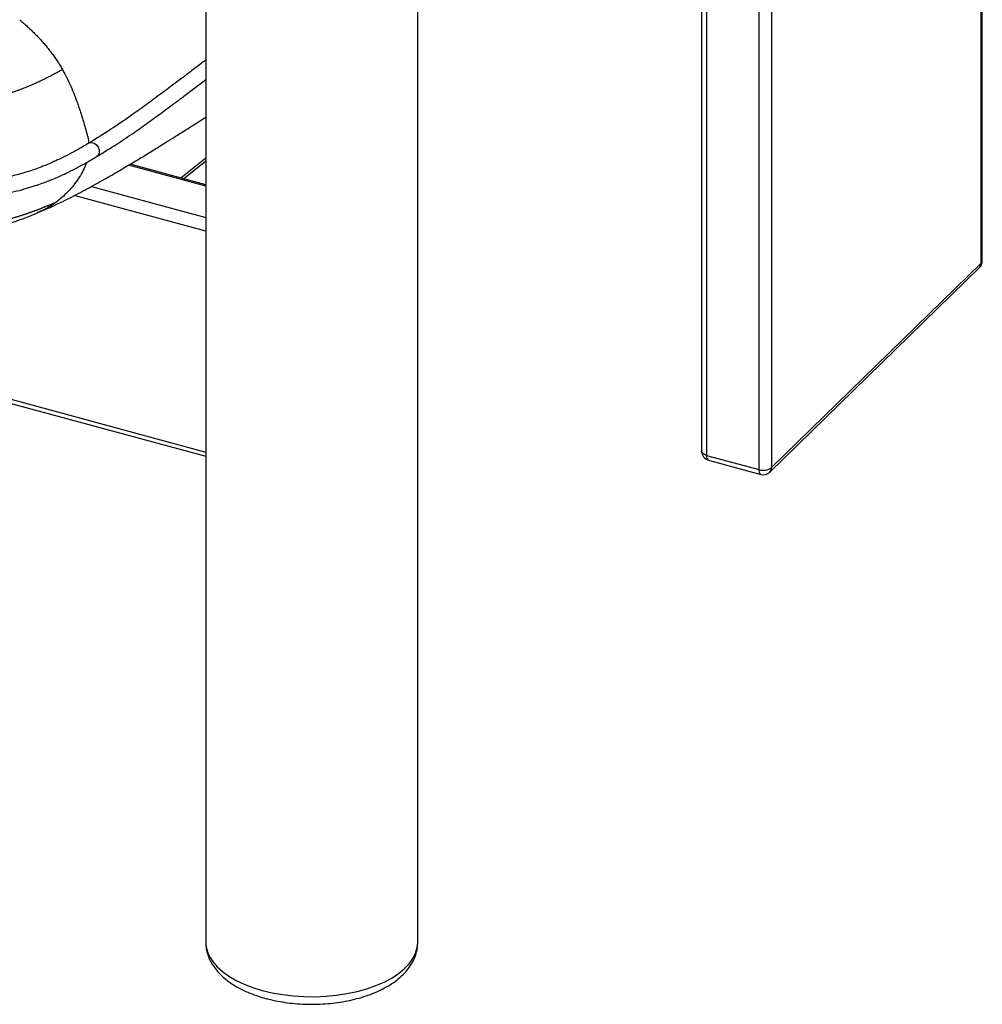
# Paper-space layout '_Trimetric' of a CAD drawing. Header units: millimetres. Extents: x -826 to 1033, y -202 to 1013.
# Tile 11 of 19: x 591 to 900, y -202 to 114. Entities that reach past the tile are written whole.
import ezdxf

# ---------------------------------------------------------------- set-up
doc = ezdxf.new("R2010")
doc.units = ezdxf.units.MM

psp = doc.layouts.new('_Trimetric')

# ---------------------------------------------------------------- linework, layer by layer
at = {"color": 7, "linetype": 'Continuous', "lineweight": 25}
for p, q in [((-662.41, 332.18), (650.54, -24.65)), ((-661.36, 330.54), (650.54, -26.01)), ((899.19, 35.97), (899.19, 264.56)), ((899.54, 36.69), (899.54, 264.9)), ((831.99, 198.97), (831.99, -29.62)), ((827.94, -30.27), (827.94, 195.01)), ((809.53, 177.06), (809.53, -24.34)), ((811.13, 178.62), (811.13, -25.7)), ((650.54, 149.16), (650.54, -181.76)), ((718.54, -181.76), (718.54, 133.49)), ((642.52, 63.24), (650.54, 69.67)), ((650.54, 60.62), (625.8, 67.34)), ((650.54, 61.06), (626.3, 67.64)), ((643.45, 62.98), (650.54, 68.68)), ((613.89, 60.51), (650.54, 50.55)), ((650.54, 46.13), (608.39, 57.59)), ((596.97, 52.28), (596.64, 52.12)), ((831.99, -29.62), (899.19, 35.97)), ((831.43, -31.05), (898.64, 34.54)), ((811.13, -25.7), (827.94, -30.27)), ((811.75, -27.23), (828.55, -31.8))]:
    psp.add_line(p, q, dxfattribs=at)
at = {"color": 7, "linetype": 'Continuous', "lineweight": 25, "flags": 128}
for points in [[(613.09, 74.41), (613.17, 74.46), (613.91, 74.62), (614.72, 74.43), (615.48, 73.91), (616.07, 73.14), (616.4, 72.23), (616.42, 71.33), (616.13, 70.57), (615.66, 70.12)], [(811.13, -25.7), (810.64, -25.54), (810.22, -25.32), (809.89, -25.07), (809.67, -24.79), (809.55, -24.5), (809.53, -24.34)], [(650.54, -181.76), (650.59, -182.72), (650.96, -184.52), (651.69, -186.28), (652.77, -188), (654.18, -189.64), (655.92, -191.21), (657.96, -192.68), (660.28, -194.03), (662.86, -195.25), (665.66, -196.32), (668.67, -197.24)], [(668.67, -197.24), (671.85, -198), (675.16, -198.59), (678.57, -199), (682.04, -199.22), (685.54, -199.26), (689.03, -199.12), (692.47, -198.79), (695.83, -198.28), (699.07, -197.59), (702.15, -196.74), (705.05, -195.72), (707.73, -194.56), (710.16, -193.27), (712.32, -191.85), (714.19, -190.33), (715.74, -188.71), (716.97, -187.02), (717.85, -185.28), (718.37, -183.49), (718.54, -181.76)]]:
    psp.add_lwpolyline(points, dxfattribs=at)
at = {"color": 7, "linetype": 'Continuous', "lineweight": 25}
for centre, radius, start, end in [((896.54, 36.69), 3, 314.305, 0), ((897.26, 35.9), 1.94, 315.3545, 1.9113), ((898.54, 36.73), 0.996, 310.6406, 357.9975), ((812.53, -24.34), 3, 180, 254.7955), ((812.64, -25.99), 1.53, 169.3516, 234.3744), ((829.44, -30.55), 1.53, 169.3516, 234.3744), ((829.31, -25.86), 4.62, 252.696, 305.3989), ((829.34, -28.9), 3, 254.7955, 314.305), ((830.05, -29.69), 1.94, 315.3545, 1.9113)]:
    psp.add_arc(centre, radius, start, end, dxfattribs=at)
for points, knots in [([(590.89, 113.98), (591.1, 113.8), (591.51, 113.45), (592.13, 112.92), (592.74, 112.37), (593.34, 111.82), (593.93, 111.27), (594.52, 110.71), (595.1, 110.14), (595.68, 109.57), (596.24, 108.99), (596.8, 108.41), (597.35, 107.82), (597.9, 107.22), (598.43, 106.61), (598.96, 106), (599.48, 105.38), (599.99, 104.75), (600.49, 104.12), (600.99, 103.47), (601.47, 102.82), (601.95, 102.16), (602.42, 101.49), (602.88, 100.81), (603.33, 100.12), (603.77, 99.43), (604.2, 98.72), (604.48, 98.24), (604.62, 98)], [0, 0, 0, 0, 0.038479, 0.076957, 0.115425, 0.153874, 0.192299, 0.230699, 0.269072, 0.30742, 0.345745, 0.384052, 0.422345, 0.460629, 0.49891, 0.537191, 0.575478, 0.613776, 0.65209, 0.690426, 0.728795, 0.767209, 0.805691, 0.844261, 0.882944, 0.921771, 0.960776, 1, 1, 1, 1]), ([(650.54, 101.06), (650.26, 100.84), (649.46, 100.23), (647.95, 99.07), (645.8, 97.43), (643.07, 95.35), (639.74, 92.85), (635.82, 89.92), (631.26, 86.57), (626.01, 82.81), (620, 78.68), (615.47, 75.88), (613.09, 74.41)], [0, 0, 0, 0, 0.023347, 0.067638, 0.127973, 0.204356, 0.296794, 0.405287, 0.529851, 0.670512, 0.827216, 1, 1, 1, 1]), ([(604.62, 98), (604.38, 97.86), (603.89, 97.59), (603.16, 97.19), (602.43, 96.79), (601.69, 96.4), (600.94, 96), (600.19, 95.62), (599.43, 95.23), (598.67, 94.85), (597.89, 94.48), (597.11, 94.11), (596.32, 93.74), (595.53, 93.38), (594.72, 93.03), (593.9, 92.68), (593.07, 92.34), (592.24, 92), (591.39, 91.68), (590.52, 91.35), (589.65, 91.04), (588.76, 90.74), (587.87, 90.44), (586.95, 90.16), (586.03, 89.88), (585.09, 89.61), (584.13, 89.36), (583.16, 89.11), (582.18, 88.88), (581.18, 88.65), (580.17, 88.44), (579.15, 88.25), (578.45, 88.12), (578.1, 88.06)], [0, 0, 0, 0, 0.033519, 0.067002, 0.100444, 0.133843, 0.167194, 0.200491, 0.23373, 0.266903, 0.300003, 0.333023, 0.365957, 0.398798, 0.431541, 0.464181, 0.496711, 0.529127, 0.561423, 0.593598, 0.625649, 0.657572, 0.689364, 0.721023, 0.752546, 0.783933, 0.815181, 0.846293, 0.877272, 0.908123, 0.938853, 0.969475, 1, 1, 1, 1]), ([(604.62, 97.98), (605.56, 96.21), (607.38, 92.73), (608.94, 88.58), (609.89, 85.81), (610.36, 84.37), (610.81, 82.96), (611.33, 81.27), (611.95, 79.26), (612.56, 76.98), (612.94, 75.33), (613, 74.48), (613.01, 74.36)], [0, 0, 0, 0, 0.23434, 0.4599858, 0.5219745, 0.5824835, 0.6412909, 0.6981675, 0.7948399, 0.8931086, 0.9848617, 1, 1, 1, 1]), ([(615.66, 70.12), (617.8, 71.44), (621.87, 73.94), (627.3, 77.62), (632.03, 80.96), (636.12, 83.93), (639.63, 86.52), (642.65, 88.78), (645.63, 91.02), (648.22, 92.98), (649.93, 94.29), (650.54, 94.76)], [0, 0, 0, 0, 0.167092, 0.318159, 0.453368, 0.572872, 0.676784, 0.765172, 0.843666, 0.944786, 1, 1, 1, 1]), ([(596.99, 52.23), (598.62, 52.93), (602.33, 54.53), (607.64, 57.16), (613.16, 60.07), (617.16, 62.31), (619.77, 63.81), (621.12, 64.59), (622.83, 65.58), (624.82, 66.76), (627.07, 68.1), (629.25, 69.41), (631.9, 71.02), (634.94, 72.89), (638.31, 74.98), (641.7, 77.1), (645.06, 79.23), (648.08, 81.15), (649.87, 82.32), (650.54, 82.76)], [0, 0, 0, 0, 0.074477, 0.169761, 0.269516, 0.368942, 0.393048, 0.416736, 0.445239, 0.490691, 0.535009, 0.578059, 0.619723, 0.692185, 0.759183, 0.8204, 0.894397, 0.960168, 1, 1, 1, 1]), ([(613.09, 74.41), (611.93, 73.73), (609.78, 72.46), (606.62, 70.76), (603.83, 69.37), (601.46, 68.28), (599.55, 67.46), (597.69, 66.72), (595.44, 65.89), (592.33, 64.86), (587.84, 63.63), (582.02, 62.48), (575.08, 61.73), (568.07, 61.43), (560.29, 61.5), (551.71, 61.98), (542.48, 62.91), (535.17, 63.93), (529.73, 64.82), (525.99, 65.48), (521.92, 66.25), (517.16, 67.21), (511.46, 68.45), (504.8, 69.96), (500.06, 71.09), (497.52, 71.69)], [0, 0, 0, 0, 0.047105, 0.087734, 0.121954, 0.14982, 0.171356, 0.186556, 0.211196, 0.242697, 0.280725, 0.338748, 0.394182, 0.447092, 0.500102, 0.570558, 0.640596, 0.710203, 0.739432, 0.768236, 0.798484, 0.836479, 0.88272, 0.937227, 1, 1, 1, 1]), ([(496.36, 66.83), (498.94, 66.21), (503.76, 65.07), (510.55, 63.53), (516.35, 62.27), (521.19, 61.3), (525.35, 60.51), (529.18, 59.84), (534.78, 58.93), (542.3, 57.9), (551.78, 56.95), (560.58, 56.48), (568.6, 56.44), (575.85, 56.77), (583.1, 57.58), (588.86, 58.74), (593.06, 59.88), (595.76, 60.72), (597.97, 61.49), (599.77, 62.17), (601.52, 62.87), (603.53, 63.72), (606.02, 64.87), (608.94, 66.32), (612.22, 68.1), (614.46, 69.42), (615.66, 70.12)], [0, 0, 0, 0, 0.062236, 0.116319, 0.162168, 0.199729, 0.229681, 0.258558, 0.287854, 0.357554, 0.427562, 0.498061, 0.551179, 0.604534, 0.660937, 0.719981, 0.749225, 0.774792, 0.796427, 0.81429, 0.829695, 0.85138, 0.879276, 0.913356, 0.953609, 1, 1, 1, 1]), ([(612.35, 68.21), (612.31, 68.09), (612.01, 67.22), (611.28, 65.63), (609.58, 62.69), (606.9, 59.15), (604.24, 56.84), (602.9, 55.67)], [0, 0, 0, 0, 0.023022, 0.164648, 0.319924, 0.655865, 1, 1, 1, 1]), ([(576.33, 47.88), (576.5, 47.9), (576.84, 47.95), (577.34, 48.02), (577.84, 48.09), (578.33, 48.17), (578.82, 48.25), (579.31, 48.33), (579.8, 48.41), (580.28, 48.5), (580.76, 48.58), (581.23, 48.67), (581.7, 48.76), (582.17, 48.86), (582.64, 48.95), (583.1, 49.05), (583.55, 49.15), (584.01, 49.25), (584.46, 49.35), (584.9, 49.45), (585.34, 49.56), (585.78, 49.66), (586.22, 49.77), (586.65, 49.88), (587.08, 49.99), (587.5, 50.11), (587.92, 50.22), (588.34, 50.34), (588.76, 50.45), (589.17, 50.57), (589.58, 50.69), (589.98, 50.81), (590.39, 50.93), (590.79, 51.05), (591.18, 51.18), (591.58, 51.3), (591.97, 51.43), (592.35, 51.55), (592.74, 51.68), (593.12, 51.81), (593.5, 51.94), (593.88, 52.07), (594.25, 52.2), (594.62, 52.33), (594.99, 52.47), (595.36, 52.6), (595.72, 52.73), (596.09, 52.87), (596.45, 53), (596.8, 53.14), (597.16, 53.28), (597.51, 53.41), (597.86, 53.55), (598.21, 53.69), (598.56, 53.83), (598.9, 53.97), (599.25, 54.11), (599.59, 54.25), (599.93, 54.39), (600.27, 54.53), (600.6, 54.67), (600.93, 54.81), (601.27, 54.96), (601.6, 55.1), (601.93, 55.24), (602.25, 55.39), (602.58, 55.53), (602.79, 55.63), (602.9, 55.67)], [0, 0, 0, 0, 0.0147056, 0.029422, 0.0441504, 0.0588919, 0.0736475, 0.088418, 0.1032041, 0.1180062, 0.1328249, 0.1476604, 0.1625127, 0.177382, 0.1922683, 0.2071714, 0.222091, 0.2370271, 0.2519792, 0.266947, 0.2819302, 0.2969285, 0.3119414, 0.3269686, 0.3420096, 0.3570636, 0.3721304, 0.38721, 0.4023025, 0.4174079, 0.4325264, 0.4476583, 0.4628037, 0.4779631, 0.4931364, 0.5083235, 0.5235242, 0.5387385, 0.5539659, 0.5692064, 0.5844595, 0.599725, 0.6150026, 0.630292, 0.6455928, 0.6609047, 0.6762274, 0.6915605, 0.7069038, 0.722257, 0.7376197, 0.7529916, 0.7683725, 0.7837621, 0.7991602, 0.8145664, 0.8299806, 0.8454025, 0.8608318, 0.8762685, 0.8917121, 0.9071627, 0.9226199, 0.9380836, 0.9535536, 0.9690298, 0.9845119, 1, 1, 1, 1]), ([(602.9, 55.67), (601.8, 54.87), (599.96, 53.53), (597.83, 52.64), (596.97, 52.28)], [0, 0, 0, 0, 0.598862, 1, 1, 1, 1]), ([(507.45, 49.14), (510.12, 48.72), (515.32, 47.9), (522.72, 46.79), (529.3, 45.89), (534.86, 45.22), (539.41, 44.76), (543.05, 44.44), (546.13, 44.22), (549.29, 44.03), (552.7, 43.9), (556.36, 43.84), (560.33, 43.89), (564.79, 44.09), (569.79, 44.55), (574.89, 45.32), (579.21, 46.24), (582.6, 47.12), (585.01, 47.82), (586.83, 48.4), (588.43, 48.94), (589.91, 49.45), (591.7, 50.1), (593.88, 50.94), (595.58, 51.62), (596.54, 52.03), (596.66, 52.08)], [0, 0, 0, 0, 0.087158, 0.169439, 0.240316, 0.300283, 0.34886, 0.386176, 0.416401, 0.446283, 0.485066, 0.52255, 0.559357, 0.607498, 0.66029, 0.71395, 0.770599, 0.803643, 0.829986, 0.858728, 0.874999, 0.894589, 0.92093, 0.954164, 0.994371, 1, 1, 1, 1]), ([(650.57, -181.86), (650.58, -182.4), (650.61, -183.6), (651.03, -185.44), (651.75, -187.34), (652.76, -189.17), (654.06, -190.93), (655.65, -192.6), (657.52, -194.18), (659.67, -195.64), (662.07, -196.97), (664.68, -198.15), (667.23, -199.09), (668.96, -199.58), (669.69, -199.79)], [0, 0, 0, 0, 0.063644, 0.142575, 0.221982, 0.302992, 0.386477, 0.472876, 0.562041, 0.653277, 0.745645, 0.838278, 0.930644, 1, 1, 1, 1]), ([(669.69, -199.79), (670.22, -199.93), (671.74, -200.33), (674.34, -200.85), (677.51, -201.32), (680.73, -201.6), (683.99, -201.72), (687.25, -201.66), (690.49, -201.43), (693.67, -201.03), (696.78, -200.46), (699.79, -199.71), (702.67, -198.8), (705.4, -197.73), (707.95, -196.48), (710.31, -195.07), (712.43, -193.5), (714.29, -191.76), (715.84, -189.9), (717.06, -187.92), (717.91, -185.89), (718.44, -183.86), (718.5, -182.51), (718.53, -181.86)], [0, 0, 0, 0, 0.026166, 0.075416, 0.124495, 0.173444, 0.222317, 0.271169, 0.320048, 0.369, 0.418081, 0.467353, 0.516879, 0.566715, 0.616903, 0.667438, 0.718215, 0.768803, 0.818625, 0.867038, 0.913649, 0.958496, 1, 1, 1, 1])]:
    psp.add_open_spline(points, degree=3, knots=knots, dxfattribs=at)

doc.saveas('drawing.dxf')
